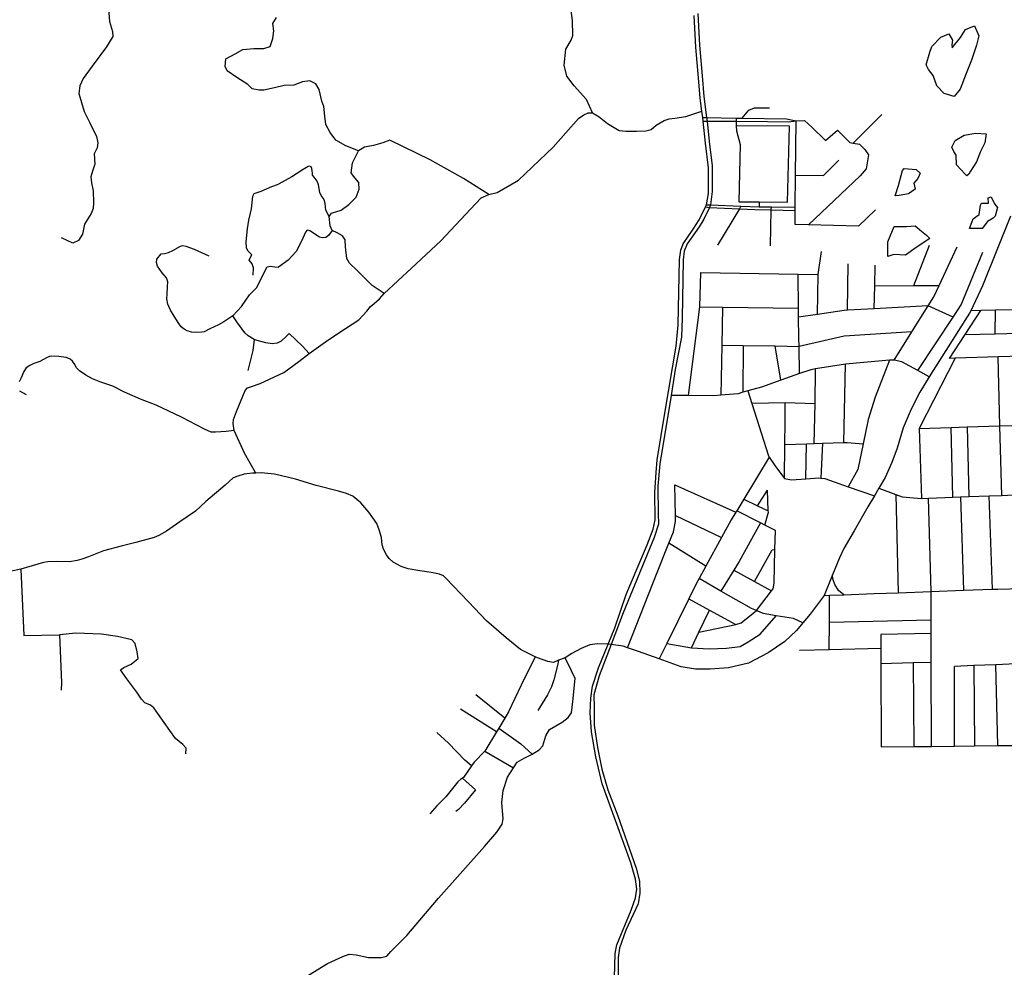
# Model space of a CAD drawing. Header units: millimetres. Extents: x 664923 to 767831, y 3118803 to 3207600.
# Tile 102 of 256: x 722441 to 724579, y 3149722 to 3151780. Entities that reach past the tile are written whole.
import ezdxf

# ---------------------------------------------------------------- set-up
doc = ezdxf.new("R2010")
doc.units = ezdxf.units.MM
for name, color, linetype in [('roads_2', 2, 'Continuous'), ('roads_3', 3, 'Continuous'), ('water', 7, 'Continuous')]:
    doc.layers.add(name, color=color, linetype=linetype)

msp = doc.modelspace()

# ---------------------------------------------------------------- linework, layer by layer
at = {"layer": 'roads_2'}
for points in [[(724592.37, 3151353.97), (724531.55, 3151202.59), (724505.79, 3151148.01), (724503.43, 3151143.01), (724479.25, 3151105.54), (724415.88, 3151004.74), (724395.09, 3150971.68), (724376.66, 3150934.59), (724359.1, 3150893.98), (724346.26, 3150849.92), (724334.37, 3150818.87), (724319.91, 3150785.89), (724306.48, 3150762.99), (724296.7, 3150746.33), (724282.45, 3150722.06), (724252.48, 3150670.3), (724230.4, 3150631.78), (724220.92, 3150611.4), (724205.89, 3150574.8), (724187.55, 3150530.11), (724156.9, 3150488.95), (724141.41, 3150470.23), (724127.6, 3150453.56), (724102.33, 3150429.79), (724066.24, 3150405.44), (724023.14, 3150382.87), (723980, 3150372.82), (723940.02, 3150369.94), (723908.11, 3150369.53), (723877.24, 3150375.1), (723829.52, 3150392.21), (723784.54, 3150408.36), (723760.66, 3150416.36), (723750.87, 3150419.65), (723724.73, 3150423.34), (723718.81, 3150424.16)], [(723718.81, 3150424.16), (723694.99, 3150425.11), (723678.77, 3150422.65), (723660.21, 3150415.02), (723639.81, 3150403.84), (723625.31, 3150394.08), (723610.54, 3150388.98), (723599.77, 3150384.47), (723587.27, 3150386.11), (723565.16, 3150394.05), (723559.69, 3150396.8), (723527.93, 3150412.77), (723497.08, 3150437.54), (723454.62, 3150474.77), (723415.33, 3150516.1), (723381.6, 3150550.53), (723367.74, 3150566.19), (723360.57, 3150572.53), (723352.37, 3150575.87), (723334.13, 3150579.57), (723309.66, 3150583.16), (723284.09, 3150587.53), (723269.08, 3150592.63), (723251.54, 3150602.01), (723242.71, 3150610.48), (723236.88, 3150617.92), (723230.41, 3150630.2), (723228.06, 3150639.87), (723226.13, 3150655.76), (723221.19, 3150672.65), (723215.79, 3150686.04), (723198.51, 3150710.52), (723181.32, 3150730.97), (723163.69, 3150745.2), (723150.55, 3150751.7), (723132.84, 3150756.22), (723084.06, 3150769.04), (723039.61, 3150782.24), (722993.86, 3150793.23), (722964.78, 3150796.18), (722953.2, 3150795.64), (722945.82, 3150795.29), (722928.23, 3150793.34), (722913.93, 3150789.29), (722904.25, 3150785.32), (722886.93, 3150769.09), (722844.49, 3150733.76), (722822.38, 3150713.1), (722788.1, 3150690.07), (722759.49, 3150669.3), (722742.85, 3150659.81), (722732.89, 3150656.11), (722692.98, 3150644.56), (722660.86, 3150636.95), (722622.82, 3150626.78), (722589.72, 3150613.49), (722575.72, 3150608.36), (722565.74, 3150605.47), (722548.43, 3150602.99), (722521.85, 3150603.3), (722501.79, 3150603.18), (722492.6, 3150601.13), (722467.52, 3150594.18), (722442.71, 3150586.69), (722385.73, 3150574.83)], [(724187.55, 3150530.11), (724199.14, 3150530.51), (724230.07, 3150531.57), (724295.81, 3150533.81), (724348.51, 3150535.78), (724419.58, 3150538.43), (724490.13, 3150541.06), (724552.99, 3150543.4), (724564.78, 3150543.84), (724616.96, 3150544.95), (724685.87, 3150546.41), (724744.11, 3150547.63), (724793.77, 3150548.69), (724858.35, 3150550.43), (725089.57, 3150558.44), (725257.14, 3150564.24), (725286.82, 3150565.26), (725337.82, 3150571.59), (725359.43, 3150574.27), (725399.45, 3150579.23), (725530.64, 3150591.64), (725637.89, 3150597.24), (725696.6, 3150598.46), (725791.12, 3150600.43)], [(724230.07, 3150531.57), (724218.65, 3150540.39), (724210.47, 3150553.83), (724206.4, 3150566.01), (724205.89, 3150574.8)]]:
    msp.add_lwpolyline(points, dxfattribs=at)
at = {"layer": 'roads_3'}
for points in [[(723684.79, 3151577.93), (723671.08, 3151607.2), (723644.45, 3151636.45), (723628.72, 3151657.51), (723622.88, 3151681.81), (723626.83, 3151716.22), (723637.95, 3151736.27), (723641.6, 3151746.25), (723640.97, 3151779.04), (723636.52, 3151811), (723635.19, 3151840.72), (723639.57, 3151853.01), (723652.38, 3151864.71), (723679.1, 3151870.55), (723702.63, 3151883.97), (723719.3, 3151894.2), (723725.79, 3151915.69), (723742.27, 3151936.6), (723759.55, 3151955.23), (723761.39, 3151979.68), (723772.36, 3152007.35), (723803.03, 3152047.61), (723847.47, 3152090.42), (723879.18, 3152116.11)], [(722633.32, 3151805.02), (722635.38, 3151776.84), (722641.94, 3151754.84), (722642.91, 3151744.17), (722628.76, 3151721.79), (722598.12, 3151679.24), (722578.68, 3151652.94), (722571.32, 3151636.78), (722569.33, 3151619.96), (722580.8, 3151581.27), (722592.78, 3151556.32), (722607.14, 3151526.83), (722610.47, 3151513.17), (722609.14, 3151502.46), (722602.49, 3151489.37), (722603.69, 3151466.5), (722598.61, 3151451.15), (722595, 3151438.87), (722596.78, 3151425.93), (722600.18, 3151408.46), (722600.67, 3151382.52), (722600.14, 3151370.31), (722595.74, 3151359.55), (722581.61, 3151336.38), (722576.64, 3151314.94), (722568.47, 3151301.04), (722556.31, 3151294.72), (722543.94, 3151300.58), (722531.56, 3151306.45)], [(723731.16, 3149673.55), (723733.52, 3149752.46), (723737.04, 3149770.8), (723768.29, 3149846.22), (723777.83, 3149872.94), (723780.75, 3149891.85), (723778.02, 3149913.91), (723767.69, 3149948.91), (723737.24, 3150032.92), (723705.45, 3150120.64), (723691.58, 3150179.04), (723682.61, 3150233.87), (723679.7, 3150275.17), (723680.84, 3150306.92), (723684.6, 3150332.77), (723697.57, 3150372.44), (723718.81, 3150424.16), (723733.22, 3150459.87), (723757.57, 3150531.91), (723803.16, 3150639.51), (723816.45, 3150674.02), (723820.52, 3150693.91), (723819.77, 3150753.53), (723822.81, 3150797.04), (723824.99, 3150824.58), (723842.32, 3150929.93), (723866, 3151071.46), (723870.51, 3151117.78), (723873.61, 3151259.38), (723876.48, 3151279.52), (723881.35, 3151293.38), (723902.81, 3151325.48), (723916.07, 3151345.53), (723929.88, 3151374.22), (723932.03, 3151378.68), (723936.43, 3151403.09), (723936.38, 3151458.95), (723929.67, 3151511.93), (723924.76, 3151560.05), (723923.72, 3151567.81), (723921.85, 3151581.86), (723918.11, 3151609.77), (723914.41, 3151654.44), (723908.93, 3151720.86), (723905.47, 3151789.86)], [(723913.51, 3151794.07), (723916.98, 3151725.07), (723922.45, 3151658.65), (723926.15, 3151613.98), (723932.34, 3151567.68), (723933.23, 3151560.01), (723937.71, 3151516.14), (723944.42, 3151463.17), (723944.46, 3151407.31), (723940.61, 3151378.35), (723938.58, 3151372.85), (723925.95, 3151347.1), (723915.85, 3151330.5), (723890.18, 3151293.87), (723883.5, 3151277.52), (723881.36, 3151258.56), (723879.13, 3151132.17), (723877.4, 3151090.79), (723864.23, 3151020.73), (723855.03, 3150964.55), (723830.63, 3150815.45), (723826.52, 3150767.49), (723827.08, 3150707.89), (723827.72, 3150684.43), (723818.21, 3150655.78), (723751.33, 3150492.37), (723724.73, 3150423.34), (723698.64, 3150355.59), (723687.64, 3150313.84), (723687.98, 3150285.77), (723688.12, 3150248.08), (723695.02, 3150199.73), (723705.01, 3150152.61), (723717.66, 3150108.03), (723739.81, 3150050.94), (723779.47, 3149937.84), (723786.39, 3149909.5), (723787.28, 3149882.98), (723783.46, 3149860.4), (723756.9, 3149802.96), (723742.96, 3149763.66), (723740.44, 3149743.6), (723739.39, 3149666.26)], [(723459.32, 3151400.75), (723404.22, 3151435.42), (723331.87, 3151476.12), (723244.3, 3151518.7), (723229.22, 3151513.01), (723208.75, 3151506.96), (723189.64, 3151503.55), (723176.27, 3151495.75), (723148.94, 3151506.59), (723127.23, 3151519.15), (723114.65, 3151535.68), (723105.12, 3151553.05), (723103.25, 3151570.57), (723101.31, 3151591.89), (723096.49, 3151603.25), (723090.63, 3151629.07), (723083.51, 3151641.14), (723070.34, 3151647.75), (723055.05, 3151645.18), (723036.02, 3151637.96), (723014.56, 3151637.55), (722993.94, 3151632.58), (722971.03, 3151627.57), (722960.3, 3151627.36), (722945.68, 3151630.13), (722936.29, 3151639.88), (722912.24, 3151654.68), (722891.25, 3151669.54), (722886.48, 3151678.6), (722888.45, 3151695.43), (722908.19, 3151706.48), (722924.88, 3151715.95), (722949.38, 3151717.94), (722970.86, 3151717.58), (722984.57, 3151722.42), (722990.39, 3151739.31), (722992.36, 3151756.14), (722990.53, 3151772.12), (722997.95, 3151785.24)], [(722953.2, 3150795.64), (722929.05, 3150839.08), (722906.42, 3150888.54), (722904.23, 3150903.61), (722905.16, 3150911.99), (722911.61, 3150929.37), (722930.27, 3150974.77), (722935.04, 3150980.8), (722943.65, 3150983.93), (722962.52, 3150989.95), (723013.85, 3151013.86), (723047.02, 3151037.96), (723069.47, 3151055.37), (723109.58, 3151084.72), (723147.89, 3151109.46), (723177.34, 3151128.9), (723194.63, 3151147.02), (723202.55, 3151157.7), (723210.02, 3151164.31), (723222.04, 3151173.99), (723231.84, 3151185.77), (723291.54, 3151241.12), (723354.94, 3151300.04), (723419.25, 3151368.97), (723442.92, 3151393.43), (723459.32, 3151400.75), (723477.67, 3151405.14), (723523.79, 3151432.18), (723598.9, 3151503.47), (723653.84, 3151565.75), (723665.88, 3151574.06), (723675.03, 3151578.02), (723684.79, 3151577.93), (723698.78, 3151569.56), (723716.95, 3151554.81), (723742.18, 3151539.91), (723756.85, 3151538.31), (723779.9, 3151538.2), (723799.94, 3151539.13), (723811.82, 3151542.05), (723822.77, 3151551.16), (723839.93, 3151561.2), (723850.7, 3151564.9), (723863.41, 3151566.5), (723886.93, 3151570.18), (723921.85, 3151581.86)], [(724009.56, 3151566.49), (724024.3, 3151584), (724036.1, 3151588.98), (724069.06, 3151588.8)], [(723923.72, 3151567.81), (723932.34, 3151567.68), (723996.34, 3151566.69), (724009.56, 3151566.49), (724106.08, 3151564.99), (724126.81, 3151560.89), (724145.13, 3151561.24), (724160.44, 3151547.11), (724190.53, 3151518.03), (724216.64, 3151540.57), (724243.55, 3151513.59), (724250.8, 3151512.33), (724264, 3151510.04), (724276.11, 3151498.44), (724283.86, 3151486.61), (724279.1, 3151456.58), (724265.44, 3151441.63), (724153.17, 3151334.63)], [(723924.76, 3151560.05), (723933.23, 3151560.01), (723996.47, 3151559.76), (724064.57, 3151559.49), (724109.02, 3151558.97), (724126.81, 3151560.89)], [(723996.34, 3151566.69), (723996.47, 3151559.76), (723996.65, 3151550.03), (723996.84, 3151539.28), (724005.21, 3151509.51), (724002.52, 3151384.97)], [(724124.54, 3151335.27), (724124.84, 3151365.72), (724124.92, 3151372.92), (724125.63, 3151442.99), (724126.81, 3151560.89)], [(724250.8, 3151512.33), (724312.86, 3151574.26)], [(724107.71, 3151383.98), (724112.08, 3151549.37), (723996.65, 3151550.03)], [(723231.84, 3151185.77), (723205.86, 3151203.16), (723173.78, 3151236), (723156.67, 3151251.86), (723151.06, 3151261.46), (723148.41, 3151287.31), (723147.03, 3151302.38), (723141.45, 3151310.91), (723129.94, 3151317.17), (723119, 3151322.35), (723115, 3151333.06), (723112.45, 3151352.98), (723117.74, 3151360.09), (723138.76, 3151366.96), (723155.34, 3151379.15), (723171.3, 3151395.1), (723177.48, 3151412.48), (723177.2, 3151427.03), (723165.56, 3151440.84), (723160.55, 3151447.76), (723163.39, 3151469.39), (723176.27, 3151495.75)], [(724125.63, 3151442.99), (724186.34, 3151441.81), (724219.34, 3151475.63)], [(723112.45, 3151352.98), (723105.31, 3151367.02), (723103.97, 3151381.28), (723102.75, 3151388), (723099.4, 3151393.07), (723094.95, 3151398.92), (723092.13, 3151404.79), (723089.37, 3151421.74), (723086.5, 3151429.78), (723080.38, 3151438.29), (723076.77, 3151442.81), (723076.41, 3151447.38), (723075.14, 3151457.07), (723073.44, 3151460.82), (723070.15, 3151462.64), (723066.92, 3151461.77), (723056.48, 3151454.83), (723031.28, 3151439.24), (723002.85, 3151423.34)], [(722933.37, 3151284.44), (722932.57, 3151298.17), (722935.57, 3151326.29), (722938.19, 3151345.22), (722943.69, 3151369.87), (722946.98, 3151396.9), (722950.11, 3151403.17), (722964.93, 3151408.04), (722988.33, 3151417.92), (723002.85, 3151423.34)], [(724002.52, 3151384.97), (724046.71, 3151384.56), (724107.71, 3151383.98)], [(724046.71, 3151384.56), (724046.45, 3151374.21)], [(723929.88, 3151374.22), (723938.58, 3151372.85), (724003.49, 3151369.83), (724036.66, 3151368.29), (724072.68, 3151367.23), (724124.84, 3151365.72)], [(723932.03, 3151378.68), (723940.61, 3151378.35), (724006.4, 3151375.77), (724046.45, 3151374.21), (724072.81, 3151373.66), (724124.92, 3151372.92)], [(724006.4, 3151375.77), (724003.49, 3151369.83), (723956.08, 3151290.43)], [(724071.12, 3151289.63), (724072.68, 3151367.23), (724072.81, 3151373.66)], [(724298.92, 3151367.42), (724261.91, 3151332.18), (724153.17, 3151334.63), (724124.54, 3151335.27)], [(723119, 3151322.35), (723111.39, 3151311.4), (723105.33, 3151307.46), (723098.06, 3151306.57), (723091.89, 3151308.36), (723070.92, 3151322.07), (723065.15, 3151323.1), (723061.4, 3151318.83), (723052.18, 3151299.21), (723041.09, 3151277.26), (723023.44, 3151258.23), (723002.25, 3151242.95)], [(723069.47, 3151055.37), (723054.89, 3151071.68), (723025.63, 3151099.17), (723018.98, 3151092.3), (723008.61, 3151081.86), (723000, 3151077.92), (722988.64, 3151076.63), (722975.05, 3151078.26), (722956.23, 3151083.83), (722949.68, 3151086.13), (722936.79, 3151093.98), (722929.62, 3151100.59), (722912.08, 3151124.54), (722903.7, 3151137.33), (722883.89, 3151124), (722872.62, 3151117.86), (722853.54, 3151108.86), (722841.19, 3151102.69), (722835.78, 3151101.52), (722823.32, 3151101.28), (722813.81, 3151101.91), (722804.55, 3151104.43), (722797.96, 3151108.35), (722791.08, 3151113.61), (722785.81, 3151120.53), (722776.29, 3151136.53), (722768.18, 3151149.32), (722762.24, 3151162.43), (722759.83, 3151174.52), (722760.74, 3151184.25), (722761.79, 3151200.72), (722762.4, 3151210.99), (722759.53, 3151219.56), (722750.1, 3151230.71), (722740.06, 3151245.35), (722737.75, 3151252.86), (722738.7, 3151260.16), (722747.7, 3151271.66), (722754.72, 3151272.87), (722763.63, 3151274.94), (722773.03, 3151279.43), (722789.94, 3151288.65), (722794.8, 3151289.82), (722801.06, 3151288.58), (722819.35, 3151282.19), (722851.61, 3151267.7)], [(722947.79, 3151225.36), (722948.56, 3151241.3), (722945.42, 3151249.87), (722938.77, 3151257.83), (722941.37, 3151263), (722944.5, 3151269.54), (722936.77, 3151277.49), (722933.37, 3151284.44)], [(724173.36, 3151140.3), (724174.68, 3151226.86), (724181.93, 3151276.81)], [(724339.43, 3151041.01), (724378.09, 3151102.59), (724413.48, 3151158.98), (724425.62, 3151178.32), (724437.37, 3151203.47), (724476.34, 3151286.77)], [(724382.48, 3151202.97), (724416.09, 3151290.52)], [(724390.61, 3151018.54), (724467.41, 3151134.27), (724485.3, 3151161.22), (724531.81, 3151275.58)], [(722903.7, 3151137.33), (722922.4, 3151157.77), (722939.94, 3151182.9), (722955, 3151198.06), (722977.91, 3151243.51), (722985.17, 3151244.79), (722994.4, 3151243.82), (723002.25, 3151242.95)], [(724238.31, 3151149.42), (724239.89, 3151249.88)], [(724296.17, 3151152.58), (724297.23, 3151202.22), (724298.2, 3151247.46)], [(723892.74, 3150964.03), (723917.52, 3151156.94), (723919.39, 3151231.26)], [(723919.39, 3151231.26), (724130.92, 3151227.61), (724174.68, 3151226.86)], [(724134.12, 3151011.63), (724133.05, 3151070.97), (724132.72, 3151089.19), (724132.13, 3151134.08), (724131.87, 3151154.2), (724130.92, 3151227.61)], [(724297.23, 3151202.22), (724382.48, 3151202.97), (724437.37, 3151203.47)], [(723917.52, 3151156.94), (723966.8, 3151156.3), (724131.87, 3151154.2)], [(723966.8, 3151156.3), (723965.37, 3151073.5), (723963.48, 3150964.7)], [(724467.41, 3151134.27), (724413.48, 3151158.98), (724296.17, 3151152.58), (724238.31, 3151149.42), (724231.15, 3151149.03), (724173.36, 3151140.3), (724132.13, 3151134.08)], [(724459.43, 3151044.75), (724493.86, 3151096.83), (724528.03, 3151148.51)], [(725081.33, 3151122.88), (725043.7, 3151121.4), (724964.5, 3151118.29), (724944.19, 3151122.25), (724901.08, 3151138.73), (724866.21, 3151152.05), (724844.24, 3151155.99), (724761.53, 3151153.9), (724710.55, 3151152.62), (724559.74, 3151149.23), (724528.03, 3151148.51), (724505.79, 3151148.01)], [(724559.07, 3151098.5), (724559.74, 3151149.23)], [(722949.68, 3151086.13), (722946.84, 3151061.61), (722935.99, 3151018.79)], [(724378.09, 3151102.59), (724230.84, 3151093.24), (724133.05, 3151070.97)], [(724493.86, 3151096.83), (724559.07, 3151098.5), (724759.52, 3151103.64)], [(723965.37, 3151073.5), (724011.84, 3151072.8), (724080.79, 3151071.75), (724133.05, 3151070.97)], [(724011.84, 3151072.8), (724011.24, 3150971.08)], [(724093.75, 3150997.44), (724080.79, 3151071.75)], [(722906.42, 3150888.54), (722888.82, 3150886.19), (722865.8, 3150884.68), (722856.58, 3150884.77), (722841.81, 3150891.23), (722791.97, 3150917.26), (722736.99, 3150943.2), (722703.11, 3150956.58), (722668.39, 3150971.3), (722642.92, 3150984.58), (722616.74, 3150993.25), (722598.43, 3151000.45), (722584.45, 3151008.28), (722570.71, 3151018.01), (722563.26, 3151025.14), (722560.14, 3151031.84), (722555.13, 3151038.75), (722549.9, 3151042.96), (722541.7, 3151046.59), (722525.66, 3151048.71), (722510.19, 3151049.77), (722505.33, 3151048.87), (722498.6, 3151046.04), (722484.65, 3151038.23), (722471.45, 3151033.93), (722462.31, 3151029.44), (722454.82, 3151024.18), (722449.81, 3151016.52), (722444.11, 3151002.67), (722439.4, 3150993.68)], [(724471.73, 3151045.13), (724393.94, 3150892.75), (724399.04, 3150740.72)], [(724757.54, 3151054.01), (724685.77, 3151051.78), (724616.61, 3151049.63), (724565.25, 3151048.04), (724471.73, 3151045.13), (724459.43, 3151044.75)], [(724573.17, 3150747.27), (724569.2, 3150898.09), (724565.25, 3151048.04)], [(724415.88, 3151004.74), (724390.61, 3151018.54), (724356.13, 3151037.37), (724339.43, 3151041.01), (724329.74, 3151041.03), (724233.67, 3151032.59), (724169.01, 3151021.93), (724158.46, 3151020.19), (724134.12, 3151011.63), (724093.75, 3150997.44), (724051.44, 3150982.55), (724021.78, 3150974.09), (724011.24, 3150971.08), (724000.85, 3150968.12), (723963.48, 3150964.7), (723947.75, 3150963.26), (723892.74, 3150964.03), (723855.03, 3150964.55)], [(724166.08, 3150859.98), (724167.63, 3150945.95), (724169.01, 3151021.93)], [(724230.06, 3150861.85), (724233.67, 3151032.59)], [(724329.74, 3151041.03), (724298.47, 3150960.65), (724282.99, 3150912.19), (724271.9, 3150858.9), (724260.43, 3150803.73), (724240, 3150766.06)], [(722440.04, 3150974.26), (722454.82, 3150966.45)], [(724021.78, 3150974.09), (724030.34, 3150947.09), (724066.36, 3150833.42), (724068.28, 3150830.51), (724080.3, 3150812.33), (724101.15, 3150783.67), (724116.68, 3150780.9), (724147.91, 3150782.98), (724157.05, 3150783.58), (724175.78, 3150785.29), (724180.06, 3150784.81), (724188.97, 3150783.8), (724240, 3150766.06), (724296.7, 3150746.33)], [(724167.63, 3150945.95), (724103.13, 3150947.94), (724030.34, 3150947.09)], [(724101.15, 3150783.67), (724102.32, 3150858.12), (724103.1, 3150906.85), (724103.13, 3150947.94)], [(724393.94, 3150892.75), (724463.66, 3150894.87), (724498.38, 3150895.93), (724569.2, 3150898.09), (724605.83, 3150899.21), (724639.44, 3150900.23), (724677.14, 3150901.38), (724708.59, 3150902.35), (724751.53, 3150903.66)], [(724466.85, 3150743.28), (724463.66, 3150894.87)], [(724498.38, 3150895.93), (724501.84, 3150744.59)], [(724102.32, 3150858.12), (724149.42, 3150859.5), (724166.08, 3150859.98), (724183.57, 3150860.49), (724230.06, 3150861.85), (724237.16, 3150862.06), (724271.9, 3150858.9)], [(724147.91, 3150782.98), (724149.42, 3150859.5)], [(724183.57, 3150860.49), (724180.06, 3150784.81)], [(724068.28, 3150830.51), (724012.88, 3150738.72), (723997.77, 3150713.68), (723996.02, 3150710.8), (723985.84, 3150693.92), (723964.71, 3150655.51), (723930.47, 3150593.24), (723915.92, 3150566.81), (723910.13, 3150556.25), (723893.66, 3150522.74), (723845.73, 3150425.22), (723829.52, 3150392.21)], [(723760.66, 3150416.36), (723824.74, 3150579.49), (723850.49, 3150643.49), (723860.26, 3150667.78), (723864.75, 3150690.73), (723864.51, 3150703.24), (723863.24, 3150770.43)], [(723863.24, 3150770.43), (723996.02, 3150710.8)], [(724042.48, 3150724.77), (724064.49, 3150758.54)], [(724058.44, 3150682.75), (724066.38, 3150710.47), (724066.26, 3150713.56), (724064.49, 3150758.54)], [(724306.48, 3150762.99), (724343.34, 3150749.17), (724357.12, 3150744.01), (724399.04, 3150740.72), (724413.79, 3150741.28), (724466.85, 3150743.28), (724483.49, 3150743.9), (724501.84, 3150744.59), (724546.1, 3150746.26), (724573.17, 3150747.27), (724609.49, 3150748.82), (724641.45, 3150750.18), (724681.91, 3150751.91), (724713.08, 3150753.24), (724739.6, 3150754.36), (724788.88, 3150756.46), (724851.36, 3150759.13)], [(724343.34, 3150749.17), (724348.51, 3150535.78)], [(724483.49, 3150743.9), (724490.13, 3150541.06)], [(724552.99, 3150543.4), (724546.1, 3150746.26)], [(724012.88, 3150738.72), (724042.48, 3150724.77), (724066.26, 3150713.56)], [(724419.58, 3150538.43), (724413.79, 3150741.28)], [(723864.51, 3150703.24), (723964.71, 3150655.51)], [(724040.42, 3150496.92), (724073.35, 3150539.85), (724076.7, 3150544.22), (724078.78, 3150556.38), (724080.61, 3150629.75), (724081.64, 3150670.93), (724058.44, 3150682.75), (724049.31, 3150687.41), (723997.77, 3150713.68)], [(724049.31, 3150687.41), (724002.84, 3150603.62), (723991.24, 3150584.8), (723963.35, 3150539.54)], [(723930.47, 3150593.24), (723850.49, 3150643.49)], [(724036.02, 3150560.28), (724074.5, 3150629.23), (724080.61, 3150629.75)], [(722442.71, 3150586.69), (722449.23, 3150442.65), (722526.75, 3150444.11), (722531.41, 3150341.16), (722530.65, 3150323.87)], [(723991.24, 3150584.8), (724036.02, 3150560.28), (724073.35, 3150539.85)], [(724141.41, 3150470.23), (724120.67, 3150480.01), (724083.05, 3150485.46), (724054.89, 3150490.89), (724040.42, 3150496.92), (724029.74, 3150501.38), (723963.35, 3150539.54), (723915.92, 3150566.81)], [(724198.68, 3150411.79), (724198.91, 3150471.72), (724199.14, 3150530.51)], [(724420.66, 3150202.12), (724420.07, 3150385.02), (724419.87, 3150447.31), (724419.78, 3150476.73), (724419.58, 3150538.43)], [(723893.66, 3150522.74), (723938.17, 3150498.24), (723995.54, 3150466.64)], [(723845.73, 3150425.22), (723899.47, 3150415.93), (723937.59, 3150413.61), (723975.28, 3150415.48), (724004.99, 3150419.31), (724022.79, 3150429.46), (724048.41, 3150445.54), (724083.05, 3150485.46)], [(723899.47, 3150415.93), (723915.62, 3150450.29), (723938.17, 3150498.24)], [(723915.62, 3150450.29), (723995.54, 3150466.64), (724007.65, 3150470.72), (724040.42, 3150496.92)], [(724198.91, 3150471.72), (724419.78, 3150476.73)], [(722698.03, 3150393.21), (722695.84, 3150407.28), (722691.27, 3150425.51), (722684.22, 3150433.77), (722653.04, 3150440.42), (722618.04, 3150445.49), (722562.39, 3150447.86), (722526.75, 3150444.11)], [(724419.87, 3150447.31), (724310.75, 3150444.99)], [(724310.75, 3150444.99), (724310.8, 3150414.81), (724310.87, 3150382.44), (724311.23, 3150200.92)], [(724310.8, 3150414.81), (724198.68, 3150411.79), (724133.87, 3150410.05)], [(722801.27, 3150186.1), (722801.81, 3150197.94), (722794.75, 3150206.2), (722779.17, 3150218.88), (722741.75, 3150271.19), (722731.89, 3150285.51), (722724.87, 3150291.86), (722712.5, 3150296.97), (722705.08, 3150304.46), (722694.81, 3150319.9), (722673.56, 3150348.87), (722659.38, 3150368.44), (722666.95, 3150373.55), (722682.92, 3150380.71), (722698.03, 3150393.21)], [(723058.55, 3149699.06), (723108.94, 3149730.22), (723142.26, 3149745.96), (723156.27, 3149751.08), (723170.95, 3149749.21), (723198.17, 3149743.78), (723226.37, 3149743.78), (723237.7, 3149746.69), (723246.73, 3149756.57), (723281.33, 3149791.22), (723350.29, 3149872.38), (723450.13, 3149984.34), (723476.65, 3150015.6), (723488.26, 3150033.08), (723490.73, 3150045), (723487.9, 3150080.02), (723490.66, 3150105.97), (723499.87, 3150135.27), (723512.73, 3150155.28), (723520.94, 3150168.04), (723535.96, 3150176.42), (723553.7, 3150185.4), (723568.7, 3150194.85), (723576.68, 3150203.1), (723582.77, 3150224.79), (723591.19, 3150238.44), (723618.55, 3150254.6), (723631.9, 3150265.11), (723638.77, 3150274.94), (723641.55, 3150299.82), (723647.11, 3150349.56), (723638.66, 3150366.12), (723625.31, 3150394.08)], [(723559.69, 3150396.8), (723529.88, 3150334.85), (723501.97, 3150276.86), (723493.96, 3150263.57), (723480.94, 3150241.93), (723475.84, 3150233.43), (723450.8, 3150191.86), (723427.56, 3150168.08), (723421.92, 3150159.74), (723404.62, 3150134.19), (723402.19, 3150132.77), (723398.45, 3150130.57), (723392.04, 3150125.33), (723366.09, 3150092.46), (723346.4, 3150072.94), (723331.26, 3150055.66)], [(723610.54, 3150388.98), (723608.16, 3150378.01), (723600.61, 3150346.84), (723595.76, 3150331.37), (723586.59, 3150313.93), (723566.08, 3150280.09)], [(724310.87, 3150382.44), (724381.11, 3150384.09), (724420.07, 3150385.02)], [(724381.11, 3150384.09), (724382.13, 3150201.71)], [(724688.32, 3150384.88), (724603.56, 3150381.35), (724560.35, 3150379.56), (724512.75, 3150377.58), (724470.41, 3150375.82)], [(724564.5, 3150203.7), (724560.35, 3150379.56)], [(724470.42, 3150202.67), (724470.41, 3150375.82)], [(724512.75, 3150377.58), (724513.92, 3150203.15)], [(723493.96, 3150263.57), (723430.83, 3150313.83)], [(723475.84, 3150233.43), (723397.84, 3150282.6)], [(723421.92, 3150159.74), (723407.08, 3150172.07), (723371.48, 3150208.79), (723346.1, 3150232.33)], [(723480.94, 3150241.93), (723528.53, 3150207.65), (723553.7, 3150185.4)], [(723450.8, 3150191.86), (723512.73, 3150155.28)], [(724311.23, 3150200.92), (724382.13, 3150201.71), (724420.66, 3150202.12), (724470.42, 3150202.67), (724513.92, 3150203.15), (724564.5, 3150203.7), (724606.9, 3150204.17), (724691.06, 3150205.1)], [(723402.19, 3150132.77), (723430.11, 3150107.88), (723406.53, 3150078.84), (723393.24, 3150064.83), (723387.36, 3150060.4)]]:
    msp.add_lwpolyline(points, dxfattribs=at)
at = {"layer": 'water'}
for points in [[(724469.65, 3151613.82), (724448.47, 3151620.22), (724432.02, 3151636.51), (724424.21, 3151659.49), (724414.39, 3151672.08), (724408.99, 3151682.59), (724416.95, 3151710.23), (724421.09, 3151722.27), (724440.67, 3151742.23), (724458.58, 3151749.93), (724465.96, 3151735.64), (724465.06, 3151725.56), (724465.72, 3151719.58), (724483.9, 3151741.71), (724494.23, 3151759.05), (724514.05, 3151767.04), (724523.48, 3151745.72), (724518.67, 3151724.95), (724507.53, 3151692.91), (724495.78, 3151663.85), (724482.75, 3151629.58), (724469.65, 3151613.82)], [(724493.94, 3151444.88), (724475.23, 3151464.93), (724474.28, 3151485.86), (724469.2, 3151494.47), (724464.92, 3151503.64), (724471.75, 3151518.19), (724491.23, 3151529.45), (724516.85, 3151533.74), (724539.02, 3151532.81), (724536.39, 3151513.17), (724526.91, 3151494.21), (724518.04, 3151471.45), (724505.57, 3151451.36), (724501.86, 3151445.04), (724497.55, 3151441.42), (724493.94, 3151444.88)], [(724341.4, 3151397.62), (724348.63, 3151420.07), (724357.86, 3151452.62), (724361.59, 3151457.59), (724387.35, 3151454.81), (724396.25, 3151447.1), (724391.01, 3151435.29), (724382.46, 3151425.06), (724385.16, 3151412.33), (724370.84, 3151402.53), (724350.69, 3151398.61), (724341.4, 3151397.62)], [(724503.29, 3151327.25), (724511.11, 3151347.8), (724524.33, 3151357.03), (724527.22, 3151377.77), (724529.33, 3151381.89), (724544.63, 3151382.18), (724543.33, 3151393.31), (724549.85, 3151395.62), (724557.53, 3151380.52), (724564.25, 3151372.22), (724558.58, 3151353.61), (724554.84, 3151349.18), (724542.11, 3151342.4), (724530.65, 3151326.67), (724503.29, 3151327.25)], [(724325.59, 3151266.17), (724326.07, 3151284.14), (724325.52, 3151298.28), (724339.39, 3151330.92), (724366.46, 3151331.44), (724385.31, 3151332.62), (724399.21, 3151320.91), (724409.77, 3151312.13), (724416.74, 3151305.19), (724387.02, 3151285.85), (724364.37, 3151269.09), (724338.91, 3151270.23), (724325.59, 3151266.17)]]:
    msp.add_lwpolyline(points, close=True, dxfattribs=at)

doc.saveas('drawing.dxf')
